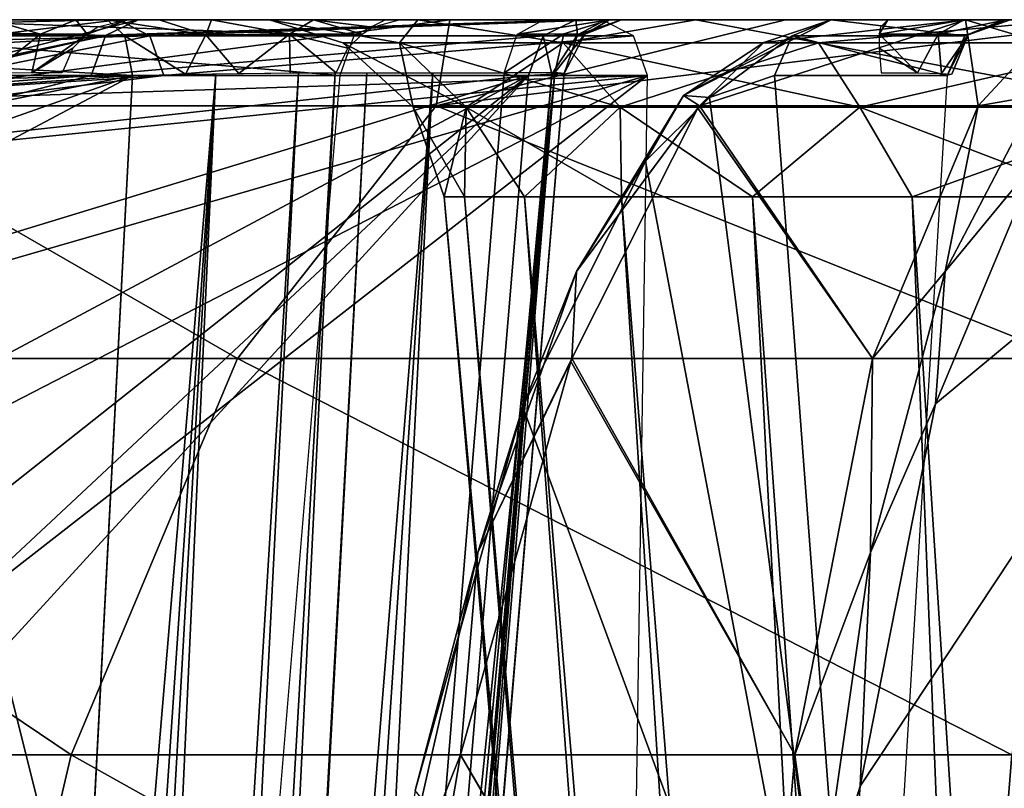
# Model space of a CAD drawing. Header units: millimetres. Extents: x -53 to 54, y -61 to 48.
# Tile 74 of 86: x -7.61 to -2.54, y 44.04 to 48. Entities that reach past the tile are written whole.
import ezdxf

# ---------------------------------------------------------------- set-up
doc = ezdxf.new("R2010")
doc.units = ezdxf.units.MM
doc.header["$LTSCALE"] = 65.185185
for name, color, linetype in [('123', 7, 'CONTINUOUS'), ('13', 7, 'CONTINUOUS'), ('134', 7, 'CONTINUOUS'), ('136', 7, 'CONTINUOUS'), ('137', 7, 'CONTINUOUS'), ('138', 7, 'CONTINUOUS'), ('139', 7, 'CONTINUOUS'), ('151', 7, 'CONTINUOUS'), ('152', 7, 'CONTINUOUS'), ('158', 7, 'CONTINUOUS'), ('159', 7, 'CONTINUOUS'), ('160', 7, 'CONTINUOUS'), ('165', 7, 'CONTINUOUS'), ('166', 7, 'CONTINUOUS'), ('167', 7, 'CONTINUOUS'), ('169', 7, 'CONTINUOUS'), ('17', 7, 'CONTINUOUS'), ('18', 7, 'CONTINUOUS'), ('19', 7, 'CONTINUOUS'), ('2', 7, 'CONTINUOUS'), ('20', 7, 'CONTINUOUS'), ('21', 7, 'CONTINUOUS'), ('28', 7, 'CONTINUOUS'), ('31', 7, 'CONTINUOUS'), ('35', 7, 'CONTINUOUS'), ('37', 7, 'CONTINUOUS'), ('87', 7, 'CONTINUOUS'), ('88', 7, 'CONTINUOUS')]:
    doc.layers.add(name, color=color, linetype=linetype)

msp = doc.modelspace()

# ---------------------------------------------------------------- linework, layer by layer
at = {"layer": '123', "color": 7, "linetype": 'Continuous', "true_color": 0xe0f2ff}
for points in [[(-5.6509, 47.8802, -1.8361), (-6.3188, 48, -1.1142), (-5.9417, 47.8802), (-5.6509, 47.8802, -1.8361)], [(-6.3188, 48, 1.1142), (-5.5567, 48, 3.2082), (-5.6509, 47.8802, 1.8361), (-6.3188, 48, 1.1142)], [(-5.9417, 47.8802), (-6.3188, 48, 1.1142), (-5.6509, 47.8802, 1.8361), (-5.9417, 47.8802)], [(-6.3188, 48, -1.1142), (-6.3188, 48, 1.1142), (-5.9417, 47.8802), (-6.3188, 48, -1.1142)], [(-5.5567, 48, -3.2082), (-6.3188, 48, -1.1142), (-5.6509, 47.8802, -1.8361), (-5.5567, 48, -3.2082)], [(-4.807, 47.8802, -3.4925), (-5.5567, 48, -3.2082), (-5.6509, 47.8802, -1.8361), (-4.807, 47.8802, -3.4925)], [(-5.6509, 47.8802, 1.8361), (-5.5567, 48, 3.2082), (-4.807, 47.8802, 3.4925), (-5.6509, 47.8802, 1.8361)], [(-5.5567, 48, 3.2082), (-4.1242, 48, 4.9153), (-4.807, 47.8802, 3.4925), (-5.5567, 48, 3.2082)], [(-4.1242, 48, -4.9153), (-5.5567, 48, -3.2082), (-4.807, 47.8802, -3.4925), (-4.1242, 48, -4.9153)], [(-3.4925, 47.8802, -4.807), (-4.1242, 48, -4.9153), (-4.807, 47.8802, -3.4925), (-3.4925, 47.8802, -4.807)], [(-4.807, 47.8802, 3.4925), (-4.1242, 48, 4.9153), (-3.4925, 47.8802, 4.807), (-4.807, 47.8802, 3.4925)], [(-2.1943, 48, -6.0295), (-4.1242, 48, -4.9153), (-3.4925, 47.8802, -4.807), (-2.1943, 48, -6.0295)], [(-4.1242, 48, 4.9153), (-2.1943, 48, 6.0295), (-3.4925, 47.8802, 4.807), (-4.1242, 48, 4.9153)], [(-1.8361, 47.8802, -5.6509), (-2.1943, 48, -6.0295), (-3.4925, 47.8802, -4.807), (-1.8361, 47.8802, -5.6509)], [(-3.4925, 47.8802, 4.807), (-2.1943, 48, 6.0295), (-1.8361, 47.8802, 5.6509), (-3.4925, 47.8802, 4.807)], [(-5.3074, 47.5491, -1.7245), (-5.9417, 47.8802), (-5.5806, 47.5491), (-5.3074, 47.5491, -1.7245)], [(-5.9417, 47.8802), (-5.6509, 47.8802, 1.8361), (-5.5806, 47.5491), (-5.9417, 47.8802)], [(-5.6509, 47.8802, -1.8361), (-5.9417, 47.8802), (-5.3074, 47.5491, -1.7245), (-5.6509, 47.8802, -1.8361)], [(-4.807, 47.8802, -3.4925), (-5.6509, 47.8802, -1.8361), (-4.5148, 47.5491, -3.2802), (-4.807, 47.8802, -3.4925)], [(-5.5806, 47.5491), (-5.6509, 47.8802, 1.8361), (-5.3074, 47.5491, 1.7245), (-5.5806, 47.5491)], [(-5.6509, 47.8802, 1.8361), (-4.807, 47.8802, 3.4925), (-5.3074, 47.5491, 1.7245), (-5.6509, 47.8802, 1.8361)], [(-4.5148, 47.5491, -3.2802), (-5.6509, 47.8802, -1.8361), (-5.3074, 47.5491, -1.7245), (-4.5148, 47.5491, -3.2802)], [(-5.3074, 47.5491, 1.7245), (-4.807, 47.8802, 3.4925), (-4.5148, 47.5491, 3.2802), (-5.3074, 47.5491, 1.7245)], [(-3.4925, 47.8802, -4.807), (-4.807, 47.8802, -3.4925), (-3.2802, 47.5491, -4.5148), (-3.4925, 47.8802, -4.807)], [(-4.807, 47.8802, 3.4925), (-3.4925, 47.8802, 4.807), (-4.5148, 47.5491, 3.2802), (-4.807, 47.8802, 3.4925)], [(-3.2802, 47.5491, -4.5148), (-4.807, 47.8802, -3.4925), (-4.5148, 47.5491, -3.2802), (-3.2802, 47.5491, -4.5148)], [(-4.5148, 47.5491, 3.2802), (-3.4925, 47.8802, 4.807), (-3.2802, 47.5491, 4.5148), (-4.5148, 47.5491, 3.2802)], [(-1.7245, 47.5491, -5.3074), (-3.4925, 47.8802, -4.807), (-3.2802, 47.5491, -4.5148), (-1.7245, 47.5491, -5.3074)], [(-3.4925, 47.8802, 4.807), (-1.8361, 47.8802, 5.6509), (-3.2802, 47.5491, 4.5148), (-3.4925, 47.8802, 4.807)], [(-1.8361, 47.8802, -5.6509), (-3.4925, 47.8802, -4.807), (-1.7245, 47.5491, -5.3074), (-1.8361, 47.8802, -5.6509)], [(-3.2802, 47.5491, 4.5148), (-1.8361, 47.8802, 5.6509), (-1.7245, 47.5491, 5.3074), (-3.2802, 47.5491, 4.5148)], [(-5.4201, 47.0872, 0), (-5.316, 47.0872, -1.0574), (-5.5806, 47.5491), (-5.4201, 47.0872, 0)], [(-5.4201, 47.0872, 0), (-5.5806, 47.5491), (-5.3074, 47.5491, 1.7245), (-5.4201, 47.0872, 0)], [(-5.316, 47.0872, -1.0574), (-5.3074, 47.5491, -1.7245), (-5.5806, 47.5491), (-5.316, 47.0872, -1.0574)], [(-5.316, 47.0872, 1.0574), (-5.4201, 47.0872, 0), (-5.3074, 47.5491, 1.7245), (-5.316, 47.0872, 1.0574)], [(-5.0076, 47.0872, 2.0742), (-5.316, 47.0872, 1.0574), (-5.3074, 47.5491, 1.7245), (-5.0076, 47.0872, 2.0742)], [(-5.316, 47.0872, -1.0574), (-5.0076, 47.0872, -2.0742), (-5.3074, 47.5491, -1.7245), (-5.316, 47.0872, -1.0574)], [(-5.0076, 47.0872, 2.0742), (-5.3074, 47.5491, 1.7245), (-4.5148, 47.5491, 3.2802), (-5.0076, 47.0872, 2.0742)], [(-5.0076, 47.0872, -2.0742), (-4.5067, 47.0872, -3.0113), (-5.3074, 47.5491, -1.7245), (-5.0076, 47.0872, -2.0742)], [(-4.5067, 47.0872, -3.0113), (-4.5148, 47.5491, -3.2802), (-5.3074, 47.5491, -1.7245), (-4.5067, 47.0872, -3.0113)], [(-4.5067, 47.0872, 3.0113), (-5.0076, 47.0872, 2.0742), (-4.5148, 47.5491, 3.2802), (-4.5067, 47.0872, 3.0113)], [(-3.8326, 47.0872, 3.8326), (-4.5148, 47.5491, 3.2802), (-3.2802, 47.5491, 4.5148), (-3.8326, 47.0872, 3.8326)], [(-3.8326, 47.0872, 3.8326), (-4.5067, 47.0872, 3.0113), (-4.5148, 47.5491, 3.2802), (-3.8326, 47.0872, 3.8326)], [(-4.5067, 47.0872, -3.0113), (-3.8326, 47.0872, -3.8326), (-4.5148, 47.5491, -3.2802), (-4.5067, 47.0872, -3.0113)], [(-3.8326, 47.0872, -3.8326), (-3.2802, 47.5491, -4.5148), (-4.5148, 47.5491, -3.2802), (-3.8326, 47.0872, -3.8326)], [(-3.0113, 47.0872, 4.5067), (-3.8326, 47.0872, 3.8326), (-3.2802, 47.5491, 4.5148), (-3.0113, 47.0872, 4.5067)], [(-3.8326, 47.0872, -3.8326), (-3.0113, 47.0872, -4.5067), (-3.2802, 47.5491, -4.5148), (-3.8326, 47.0872, -3.8326)], [(-3.0113, 47.0872, 4.5067), (-3.2802, 47.5491, 4.5148), (-1.7245, 47.5491, 5.3074), (-3.0113, 47.0872, 4.5067)], [(-2.0742, 47.0872, -5.0076), (-1.7245, 47.5491, -5.3074), (-3.2802, 47.5491, -4.5148), (-2.0742, 47.0872, -5.0076)], [(-3.0113, 47.0872, -4.5067), (-2.0742, 47.0872, -5.0076), (-3.2802, 47.5491, -4.5148), (-3.0113, 47.0872, -4.5067)], [(-2.0742, 47.0872, 5.0076), (-3.0113, 47.0872, 4.5067), (-1.7245, 47.5491, 5.3074), (-2.0742, 47.0872, 5.0076)]]:
    msp.add_3dface(points, dxfattribs=at)
at = {"layer": '13', "color": 7, "linetype": 'Continuous', "true_color": 0xe0f2ff}
for points in [[(-13.2456, 38.6944, -17.5398), (-4.9857, 47.7131, -6.8409), (-13.066, 40.1633, -17.4018), (-13.2456, 38.6944, -17.5398)], [(-6.0365, 35.1444, -7.3536), (-4.9857, 47.7131, -6.8409), (-13.2456, 38.6944, -17.5398), (-6.0365, 35.1444, -7.3536)], [(-13.066, 40.1633, -17.4018), (-4.9857, 47.7131, -6.8409), (-12.7663, 41.5502, -17.0923), (-13.066, 40.1633, -17.4018)], [(-12.7663, 41.5502, -17.0923), (-4.9857, 47.7131, -6.8409), (-11.8288, 44.0556, -15.988), (-12.7663, 41.5502, -17.0923)], [(-11.8288, 44.0556, -15.988), (-4.9857, 47.7131, -6.8409), (-10.5137, 46.0239, -14.324), (-11.8288, 44.0556, -15.988)], [(-10.5137, 46.0239, -14.324), (-4.9857, 47.7131, -6.8409), (-8.9379, 47.2802, -12.2485), (-10.5137, 46.0239, -14.324)], [(-8.9379, 47.2802, -12.2485), (-4.9857, 47.7131, -6.8409), (-7.2378, 47.7131, -9.9406), (-8.9379, 47.2802, -12.2485)]]:
    msp.add_3dface(points, dxfattribs=at)
at = {"layer": '134', "color": 7, "linetype": 'Continuous', "true_color": 0xe0f2ff}
for points in [[(-7.7527, 48, -0.826), (-7.4977, 47.9255, -1.2396), (-7.8593, 47.9223, -0.9995), (-7.7527, 48, -0.826)], [(-7.7527, 48, -0.826), (-7.3167, 48, -1.1434), (-7.4977, 47.9255, -1.2396), (-7.7527, 48, -0.826)], [(-7.3167, 48, -1.1434), (-7.2588, 47.9261, -1.6058), (-7.4977, 47.9255, -1.2396), (-7.3167, 48, -1.1434)], [(-7.3167, 48, -1.1434), (-7.0483, 48, -1.6087), (-7.2588, 47.9261, -1.6058), (-7.3167, 48, -1.1434)], [(-7.2588, 47.9261, -1.6058), (-7.0483, 48, -1.6087), (-7.2025, 47.9617, -1.6117), (-7.2588, 47.9261, -1.6058)], [(-7.8593, 47.9223, -0.9995), (-7.4977, 47.9255, -1.2396), (-7.7545, 47.7236, -1.1629), (-7.8593, 47.9223, -0.9995)], [(-7.7545, 47.7236, -1.1629), (-7.4977, 47.9255, -1.2396), (-7.5423, 47.7263, -1.3395), (-7.7545, 47.7236, -1.1629)], [(-7.2588, 47.9261, -1.6058), (-7.332, 47.8527, -1.5889), (-7.5423, 47.7263, -1.3395), (-7.2588, 47.9261, -1.6058)], [(-7.4977, 47.9255, -1.2396), (-7.2588, 47.9261, -1.6058), (-7.5423, 47.7263, -1.3395), (-7.4977, 47.9255, -1.2396)], [(-7.332, 47.8527, -1.5889), (-7.3871, 47.7271, -1.5669), (-7.5423, 47.7263, -1.3395), (-7.332, 47.8527, -1.5889)]]:
    msp.add_3dface(points, dxfattribs=at)
at = {"layer": '136', "color": 7, "linetype": 'Continuous', "true_color": 0xe0f2ff}
for points in [[(-6.9953, 48, -10.1168), (-8.7423, 47.5557, -12.492), (-7.16, 47.9204, -9.9971), (-6.9953, 48, -10.1168)], [(-8.7423, 47.5557, -12.492), (-8.6135, 47.6119, -11.9749), (-7.16, 47.9204, -9.9971), (-8.7423, 47.5557, -12.492)], [(-7.16, 47.9204, -9.9971), (-8.6135, 47.6119, -11.9749), (-7.1631, 47.9167, -9.9948), (-7.16, 47.9204, -9.9971)], [(-8.6135, 47.6119, -11.9749), (-7.2378, 47.7131, -9.9406), (-7.1631, 47.9167, -9.9948), (-8.6135, 47.6119, -11.9749)], [(-8.9379, 47.2802, -12.2485), (-7.2378, 47.7131, -9.9406), (-8.6135, 47.6119, -11.9749), (-8.9379, 47.2802, -12.2485)]]:
    msp.add_3dface(points, dxfattribs=at)
at = {"layer": '137', "color": 7, "linetype": 'Continuous', "true_color": 0xe0f2ff}
for points in [[(-4.7432, 48, -7.017), (-7.1631, 47.9167, -9.9948), (-4.911, 47.9167, -6.8951), (-4.7432, 48, -7.017)], [(-4.7432, 48, -7.017), (-7.16, 47.9204, -9.9971), (-7.1631, 47.9167, -9.9948), (-4.7432, 48, -7.017)], [(-4.7432, 48, -7.017), (-6.9953, 48, -10.1168), (-7.16, 47.9204, -9.9971), (-4.7432, 48, -7.017)], [(-7.1631, 47.9167, -9.9948), (-7.2378, 47.7131, -9.9406), (-4.911, 47.9167, -6.8951), (-7.1631, 47.9167, -9.9948)], [(-7.2378, 47.7131, -9.9406), (-4.9857, 47.7131, -6.8409), (-4.911, 47.9167, -6.8951), (-7.2378, 47.7131, -9.9406)]]:
    msp.add_3dface(points, dxfattribs=at)
at = {"layer": '138', "color": 7, "linetype": 'Continuous', "true_color": 0xe0f2ff}
for points in [[(-4.9092, 48, -5.3011), (-4.5686, 48, -5.8184), (-5.0436, 47.9256, -5.4462), (-4.9092, 48, -5.3011)], [(-4.5686, 48, -5.8184), (-4.8046, 47.9268, -5.7638), (-5.0436, 47.9256, -5.4462), (-4.5686, 48, -5.8184)], [(-4.7432, 48, -7.017), (-4.911, 47.9167, -6.8951), (-4.7347, 47.9221, -6.5413), (-4.7432, 48, -7.017)], [(-4.5686, 48, -5.8184), (-4.6969, 47.9256, -6.1464), (-4.8046, 47.9268, -5.7638), (-4.5686, 48, -5.8184)], [(-4.5882, 48, -6.737), (-4.7432, 48, -7.017), (-4.7347, 47.9221, -6.5413), (-4.5882, 48, -6.737)], [(-4.507, 48, -6.4344), (-4.7347, 47.9221, -6.5413), (-4.6969, 47.9256, -6.1464), (-4.507, 48, -6.4344)], [(-4.507, 48, -6.4344), (-4.5882, 48, -6.737), (-4.7347, 47.9221, -6.5413), (-4.507, 48, -6.4344)], [(-4.5686, 48, -5.8184), (-4.507, 48, -6.4344), (-4.6969, 47.9256, -6.1464), (-4.5686, 48, -5.8184)], [(-4.8046, 47.9268, -5.7638), (-5.1123, 47.7261, -5.5204), (-5.0469, 47.9212, -5.4498), (-4.8046, 47.9268, -5.7638)], [(-4.8501, 47.7278, -5.9183), (-5.1123, 47.7261, -5.5204), (-4.8046, 47.9268, -5.7638), (-4.8501, 47.7278, -5.9183)], [(-5.0436, 47.9256, -5.4462), (-4.8046, 47.9268, -5.7638), (-5.0469, 47.9212, -5.4498), (-5.0436, 47.9256, -5.4462)], [(-4.9857, 47.7131, -6.8409), (-4.866, 47.7187, -6.6252), (-4.911, 47.9167, -6.8951), (-4.9857, 47.7131, -6.8409)], [(-4.911, 47.9167, -6.8951), (-4.866, 47.7187, -6.6252), (-4.7347, 47.9221, -6.5413), (-4.911, 47.9167, -6.8951)], [(-4.866, 47.7187, -6.6252), (-4.8032, 47.7231, -6.3923), (-4.7347, 47.9221, -6.5413), (-4.866, 47.7187, -6.6252)], [(-4.6969, 47.9256, -6.1464), (-4.8501, 47.7278, -5.9183), (-4.8046, 47.9268, -5.7638), (-4.6969, 47.9256, -6.1464)], [(-4.8032, 47.7231, -6.3923), (-4.8501, 47.7278, -5.9183), (-4.6969, 47.9256, -6.1464), (-4.8032, 47.7231, -6.3923)], [(-4.7347, 47.9221, -6.5413), (-4.8032, 47.7231, -6.3923), (-4.6969, 47.9256, -6.1464), (-4.7347, 47.9221, -6.5413)]]:
    msp.add_3dface(points, dxfattribs=at)
at = {"layer": '139', "color": 7, "linetype": 'Continuous', "true_color": 0xe0f2ff}
for points in [[(-10.7538, 48, -5.9699), (-7.0647, 47.9167, -4.4236), (-10.6638, 47.9167, -6.1568), (-10.7538, 48, -5.9699)], [(-10.7538, 48, -5.9699), (-7.1547, 48, -4.2367), (-7.0647, 47.9167, -4.4236), (-10.7538, 48, -5.9699)], [(-7.0247, 47.7131, -4.5067), (-10.6237, 47.7131, -6.2399), (-10.6638, 47.9167, -6.1568), (-7.0247, 47.7131, -4.5067)], [(-7.0647, 47.9167, -4.4236), (-7.0247, 47.7131, -4.5067), (-10.6638, 47.9167, -6.1568), (-7.0647, 47.9167, -4.4236)]]:
    msp.add_3dface(points, dxfattribs=at)
at = {"layer": '151', "color": 7, "linetype": 'Continuous', "true_color": 0xe0f2ff}
for points in [[(-7.1547, 48, 4.2367), (-7.0647, 47.9167, 4.4236), (-6.6473, 47.9223, 4.3105), (-7.1547, 48, 4.2367)], [(-6.8877, 48, 4.1422), (-7.1547, 48, 4.2367), (-6.6473, 47.9223, 4.3105), (-6.8877, 48, 4.1422)], [(-6.6188, 48, 4.1078), (-6.8877, 48, 4.1422), (-6.6473, 47.9223, 4.3105), (-6.6188, 48, 4.1078)], [(-6.6188, 48, 4.1078), (-6.6473, 47.9223, 4.3105), (-6.2174, 47.9255, 4.37), (-6.6188, 48, 4.1078)], [(-6.0928, 48, 4.2061), (-6.6188, 48, 4.1078), (-6.2174, 47.9255, 4.37), (-6.0928, 48, 4.2061)], [(-6.0928, 48, 4.2061), (-6.2174, 47.9255, 4.37), (-5.8432, 47.9261, 4.5963), (-6.0928, 48, 4.2061)], [(-5.6523, 48, 4.5075), (-6.0928, 48, 4.2061), (-5.79, 47.9617, 4.5771), (-5.6523, 48, 4.5075)], [(-6.0928, 48, 4.2061), (-5.8432, 47.9261, 4.5963), (-5.79, 47.9617, 4.5771), (-6.0928, 48, 4.2061)], [(-7.0647, 47.9167, 4.4236), (-6.7518, 47.7192, 4.4202), (-6.6473, 47.9223, 4.3105), (-7.0647, 47.9167, 4.4236)], [(-7.0247, 47.7131, 4.5067), (-6.7518, 47.7192, 4.4202), (-7.0647, 47.9167, 4.4236), (-7.0247, 47.7131, 4.5067)], [(-6.7518, 47.7192, 4.4202), (-6.4775, 47.7237, 4.4128), (-6.6473, 47.9223, 4.3105), (-6.7518, 47.7192, 4.4202)], [(-6.6473, 47.9223, 4.3105), (-6.4775, 47.7237, 4.4128), (-6.2174, 47.9255, 4.37), (-6.6473, 47.9223, 4.3105)], [(-6.4775, 47.7237, 4.4128), (-6.2123, 47.7264, 4.4801), (-6.2174, 47.9255, 4.37), (-6.4775, 47.7237, 4.4128)], [(-5.8432, 47.9261, 4.5963), (-6.2174, 47.9255, 4.37), (-5.9165, 47.8527, 4.6128), (-5.8432, 47.9261, 4.5963)], [(-6.2174, 47.9255, 4.37), (-5.9757, 47.7271, 4.6169), (-5.9165, 47.8527, 4.6128), (-6.2174, 47.9255, 4.37)], [(-6.2123, 47.7264, 4.4801), (-5.9757, 47.7271, 4.6169), (-6.2174, 47.9255, 4.37), (-6.2123, 47.7264, 4.4801)]]:
    msp.add_3dface(points, dxfattribs=at)
at = {"layer": '152', "color": 7, "linetype": 'Continuous', "true_color": 0xe0f2ff}
for points in [[(-7.1547, 48, 4.2367), (-10.7538, 48, 5.9699), (-10.6638, 47.9167, 6.1568), (-7.1547, 48, 4.2367)], [(-7.0647, 47.9167, 4.4236), (-7.1547, 48, 4.2367), (-10.6638, 47.9167, 6.1568), (-7.0647, 47.9167, 4.4236)], [(-10.6237, 47.7131, 6.2399), (-7.0647, 47.9167, 4.4236), (-10.6638, 47.9167, 6.1568), (-10.6237, 47.7131, 6.2399)], [(-10.6237, 47.7131, 6.2399), (-7.0247, 47.7131, 4.5067), (-7.0647, 47.9167, 4.4236), (-10.6237, 47.7131, 6.2399)]]:
    msp.add_3dface(points, dxfattribs=at)
at = {"layer": '158', "color": 7, "linetype": 'Continuous', "true_color": 0xe0f2ff}
for points in [[(-8.3754, 47.9167, 9.0264), (-8.2132, 48, 9.1557), (-5.8847, 47.9167, 5.9032), (-8.3754, 47.9167, 9.0264)], [(-8.2132, 48, 9.1557), (-5.7225, 48, 6.0326), (-5.8847, 47.9167, 5.9032), (-8.2132, 48, 9.1557)], [(-5.9569, 47.7131, 5.8457), (-8.4475, 47.7131, 8.9689), (-8.3754, 47.9167, 9.0264), (-5.9569, 47.7131, 5.8457)], [(-5.9569, 47.7131, 5.8457), (-8.3754, 47.9167, 9.0264), (-5.8847, 47.9167, 5.9032), (-5.9569, 47.7131, 5.8457)]]:
    msp.add_3dface(points, dxfattribs=at)
at = {"layer": '159', "color": 7, "linetype": 'Continuous', "true_color": 0xe0f2ff}
for points in [[(-4.6079, 48, 6.9214), (-7.0986, 48, 10.0446), (-6.9364, 47.9167, 10.1739), (-4.6079, 48, 6.9214)], [(-4.6079, 48, 6.9214), (-6.9364, 47.9167, 10.1739), (-4.4457, 47.9167, 7.0508), (-4.6079, 48, 6.9214)], [(-6.9364, 47.9167, 10.1739), (-6.8642, 47.7131, 10.2315), (-4.4457, 47.9167, 7.0508), (-6.9364, 47.9167, 10.1739)], [(-6.8642, 47.7131, 10.2315), (-4.3736, 47.7131, 7.1083), (-4.4457, 47.9167, 7.0508), (-6.8642, 47.7131, 10.2315)]]:
    msp.add_3dface(points, dxfattribs=at)
at = {"layer": '160', "color": 7, "linetype": 'Continuous', "true_color": 0xe0f2ff}
for points in [[(-7.0986, 48, 10.0446), (-8.0286, 47.8871, 11.2223), (-6.9364, 47.9167, 10.1739), (-7.0986, 48, 10.0446)], [(-6.8642, 47.7131, 10.2315), (-6.9364, 47.9167, 10.1739), (-8.4553, 47.609, 12.1001), (-6.8642, 47.7131, 10.2315)], [(-6.9364, 47.9167, 10.1739), (-8.0286, 47.8871, 11.2223), (-8.4553, 47.609, 12.1001), (-6.9364, 47.9167, 10.1739)], [(-7.7681, 47.6035, 11.3726), (-6.8642, 47.7131, 10.2315), (-8.4553, 47.609, 12.1001), (-7.7681, 47.6035, 11.3726)]]:
    msp.add_3dface(points, dxfattribs=at)
at = {"layer": '165', "color": 7, "linetype": 'Continuous', "true_color": 0xe0f2ff}
for points in [[(-3.7745, 47.8828, 13.3009), (-3.4273, 48, 11.8126), (-4.1885, 47.6089, 14.1549), (-3.7745, 47.8828, 13.3009)], [(-3.4273, 48, 11.8126), (-3.6295, 47.9167, 11.7664), (-4.1885, 47.6089, 14.1549), (-3.4273, 48, 11.8126)], [(-3.6295, 47.9167, 11.7664), (-4.0542, 47.5994, 13.1902), (-4.1885, 47.6089, 14.1549), (-3.6295, 47.9167, 11.7664)], [(-3.7195, 47.7131, 11.7459), (-4.0542, 47.5994, 13.1902), (-3.6295, 47.9167, 11.7664), (-3.7195, 47.7131, 11.7459)], [(-4.1063, 47.5557, 14.6839), (-3.7745, 47.8828, 13.3009), (-4.1885, 47.6089, 14.1549), (-4.1063, 47.5557, 14.6839)], [(-4.1885, 47.6089, 14.1549), (-4.3831, 47.2711, 14.5667), (-4.7389, 46.7039, 16.3887), (-4.1885, 47.6089, 14.1549)], [(-4.1063, 47.5557, 14.6839), (-4.1885, 47.6089, 14.1549), (-4.7389, 46.7039, 16.3887), (-4.1063, 47.5557, 14.6839)], [(-4.0542, 47.5994, 13.1902), (-4.3831, 47.2711, 14.5667), (-4.1885, 47.6089, 14.1549), (-4.0542, 47.5994, 13.1902)], [(-4.115, 47.5443, 14.7197), (-4.1063, 47.5557, 14.6839), (-4.7389, 46.7039, 16.3887), (-4.115, 47.5443, 14.7197)], [(-4.763, 46.2556, 17.2991), (-4.115, 47.5443, 14.7197), (-4.7389, 46.7039, 16.3887), (-4.763, 46.2556, 17.2991)], [(-4.3831, 47.2711, 14.5667), (-5.0157, 46.0063, 17.0901), (-4.7389, 46.7039, 16.3887), (-4.3831, 47.2711, 14.5667)], [(-4.7389, 46.7039, 16.3887), (-5.0157, 46.0063, 17.0901), (-5.2464, 45.2573, 18.3283), (-4.7389, 46.7039, 16.3887)], [(-4.763, 46.2556, 17.2991), (-4.7389, 46.7039, 16.3887), (-5.2464, 45.2573, 18.3283), (-4.763, 46.2556, 17.2991)], [(-5.3369, 44.2161, 19.4128), (-4.7686, 46.2404, 17.3206), (-5.2464, 45.2573, 18.3283), (-5.3369, 44.2161, 19.4128)], [(-4.7686, 46.2404, 17.3206), (-4.763, 46.2556, 17.2991), (-5.2464, 45.2573, 18.3283), (-4.7686, 46.2404, 17.3206)], [(-5.0157, 46.0063, 17.0901), (-5.5692, 44.0317, 19.1278), (-5.2464, 45.2573, 18.3283), (-5.0157, 46.0063, 17.0901)], [(-5.3369, 44.2161, 19.4128), (-5.2464, 45.2573, 18.3283), (-5.6792, 43.3594, 19.8523), (-5.3369, 44.2161, 19.4128)], [(-5.2464, 45.2573, 18.3283), (-5.5692, 44.0317, 19.1278), (-5.6792, 43.3594, 19.8523), (-5.2464, 45.2573, 18.3283)], [(-5.7771, 41.6198, 20.8355), (-5.3369, 44.2161, 19.4128), (-5.6792, 43.3594, 19.8523), (-5.7771, 41.6198, 20.8355)]]:
    msp.add_3dface(points, dxfattribs=at)
at = {"layer": '166', "color": 7, "linetype": 'Continuous', "true_color": 0xe0f2ff}
for points in [[(-3.6295, 47.9167, 11.7664), (-3.4273, 48, 11.8126), (-2.7406, 47.9167, 7.8719), (-3.6295, 47.9167, 11.7664)], [(-3.4273, 48, 11.8126), (-2.5384, 48, 7.9181), (-2.7406, 47.9167, 7.8719), (-3.4273, 48, 11.8126)], [(-2.8306, 47.7131, 7.8514), (-3.7195, 47.7131, 11.7459), (-3.6295, 47.9167, 11.7664), (-2.8306, 47.7131, 7.8514)], [(-2.8306, 47.7131, 7.8514), (-3.6295, 47.9167, 11.7664), (-2.7406, 47.9167, 7.8719), (-2.8306, 47.7131, 7.8514)]]:
    msp.add_3dface(points, dxfattribs=at)
at = {"layer": '167', "color": 7, "linetype": 'Continuous', "true_color": 0xe0f2ff}
for points in [[(-2.7428, 48, 6.8789), (-3.1368, 48, 6.5136), (-3.1808, 47.9261, 6.7195), (-2.7428, 48, 6.8789)], [(-2.7428, 48, 6.8789), (-3.1808, 47.9261, 6.7195), (-2.877, 47.9255, 7.0339), (-2.7428, 48, 6.8789)], [(-3.1808, 47.9261, 6.7195), (-3.1368, 48, 6.5136), (-3.174, 47.9617, 6.6633), (-3.1808, 47.9261, 6.7195)], [(-2.5305, 48, 7.3745), (-2.7428, 48, 6.8789), (-2.877, 47.9255, 7.0339), (-2.5305, 48, 7.3745)], [(-2.5305, 48, 7.3745), (-2.877, 47.9255, 7.0339), (-2.7233, 47.9223, 7.4398), (-2.5305, 48, 7.3745)], [(-2.5384, 48, 7.9181), (-2.5058, 48, 7.6452), (-2.7406, 47.9167, 7.8719), (-2.5384, 48, 7.9181)], [(-2.7406, 47.9167, 7.8719), (-2.5058, 48, 7.6452), (-2.7233, 47.9223, 7.4398), (-2.7406, 47.9167, 7.8719)], [(-2.5058, 48, 7.6452), (-2.5305, 48, 7.3745), (-2.7233, 47.9223, 7.4398), (-2.5058, 48, 7.6452)], [(-3.1808, 47.9261, 6.7195), (-3.1806, 47.8527, 6.7946), (-2.9842, 47.7263, 7.0551), (-3.1808, 47.9261, 6.7195)], [(-2.877, 47.9255, 7.0339), (-3.1808, 47.9261, 6.7195), (-2.9842, 47.7263, 7.0551), (-2.877, 47.9255, 7.0339)], [(-2.8593, 47.7236, 7.3013), (-2.877, 47.9255, 7.0339), (-2.9842, 47.7263, 7.0551), (-2.8593, 47.7236, 7.3013)], [(-2.7233, 47.9223, 7.4398), (-2.877, 47.9255, 7.0339), (-2.8593, 47.7236, 7.3013), (-2.7233, 47.9223, 7.4398)], [(-2.8065, 47.7191, 7.5728), (-2.7233, 47.9223, 7.4398), (-2.8593, 47.7236, 7.3013), (-2.8065, 47.7191, 7.5728)], [(-2.8306, 47.7131, 7.8514), (-2.7406, 47.9167, 7.8719), (-2.7233, 47.9223, 7.4398), (-2.8306, 47.7131, 7.8514)], [(-2.8306, 47.7131, 7.8514), (-2.7233, 47.9223, 7.4398), (-2.8065, 47.7191, 7.5728), (-2.8306, 47.7131, 7.8514)], [(-3.1806, 47.8527, 6.7946), (-3.1714, 47.7271, 6.8532), (-2.9842, 47.7263, 7.0551), (-3.1806, 47.8527, 6.7946)]]:
    msp.add_3dface(points, dxfattribs=at)
at = {"layer": '169', "color": 7, "linetype": 'Continuous', "true_color": 0xe0f2ff}
for points in [[(-2.3643, 47.8871, 13.5943), (-2.6714, 47.5557, 15.0114), (-2.3679, 47.609, 14.5704), (-2.3643, 47.8871, 13.5943)], [(-2.6714, 47.5557, 15.0114), (-2.8412, 46.7039, 16.8218), (-2.3679, 47.609, 14.5704), (-2.6714, 47.5557, 15.0114)], [(-2.8412, 46.7039, 16.8218), (-2.3655, 47.2796, 14.9991), (-2.3679, 47.609, 14.5704), (-2.8412, 46.7039, 16.8218)], [(-2.6714, 47.5557, 15.0114), (-3.2145, 46.2556, 17.6526), (-2.8412, 46.7039, 16.8218), (-2.6714, 47.5557, 15.0114)], [(-2.8915, 46.0227, 17.5504), (-2.3655, 47.2796, 14.9991), (-2.8412, 46.7039, 16.8218), (-2.8915, 46.0227, 17.5504)], [(-3.2256, 45.2573, 18.7895), (-2.8915, 46.0227, 17.5504), (-2.8412, 46.7039, 16.8218), (-3.2256, 45.2573, 18.7895)], [(-3.2145, 46.2556, 17.6526), (-3.2256, 45.2573, 18.7895), (-2.8412, 46.7039, 16.8218), (-3.2145, 46.2556, 17.6526)], [(-3.2145, 46.2556, 17.6526), (-3.6145, 44.2161, 19.8059), (-3.2256, 45.2573, 18.7895), (-3.2145, 46.2556, 17.6526)], [(-3.2785, 44.0543, 19.6323), (-2.8915, 46.0227, 17.5504), (-3.2256, 45.2573, 18.7895), (-3.2785, 44.0543, 19.6323)], [(-3.6145, 44.2161, 19.8059), (-3.4968, 43.3594, 20.3505), (-3.2256, 45.2573, 18.7895), (-3.6145, 44.2161, 19.8059)], [(-3.4968, 43.3594, 20.3505), (-3.2785, 44.0543, 19.6323), (-3.2256, 45.2573, 18.7895), (-3.4968, 43.3594, 20.3505)], [(-3.6145, 44.2161, 19.8059), (-3.8341, 41.6453, 21.2688), (-3.4968, 43.3594, 20.3505), (-3.6145, 44.2161, 19.8059)], [(-3.4923, 41.549, 21.0606), (-3.2785, 44.0543, 19.6323), (-3.4968, 43.3594, 20.3505), (-3.4923, 41.549, 21.0606)]]:
    msp.add_3dface(points, dxfattribs=at)
at = {"layer": '17', "color": 7, "linetype": 'Continuous', "true_color": 0xe0f2ff}
for points in [[(-7.0247, 47.7131, 4.5067), (-18.6433, 41.549, 10.4006), (-7.3685, 41.1556, 4.9901), (-7.0247, 47.7131, 4.5067)], [(-17.3933, 44.0543, 9.6773), (-18.6433, 41.549, 10.4006), (-7.0247, 47.7131, 4.5067), (-17.3933, 44.0543, 9.6773)], [(-15.5243, 46.0226, 8.6818), (-17.3933, 44.0543, 9.6773), (-7.0247, 47.7131, 4.5067), (-15.5243, 46.0226, 8.6818)], [(-13.2017, 47.2796, 7.5024), (-15.5243, 46.0226, 8.6818), (-7.0247, 47.7131, 4.5067), (-13.2017, 47.2796, 7.5024)], [(-11.9332, 47.6035, 6.8759), (-13.2017, 47.2796, 7.5024), (-7.0247, 47.7131, 4.5067), (-11.9332, 47.6035, 6.8759)], [(-10.6237, 47.7131, 6.2399), (-11.9332, 47.6035, 6.8759), (-7.0247, 47.7131, 4.5067), (-10.6237, 47.7131, 6.2399)]]:
    msp.add_3dface(points, dxfattribs=at)
at = {"layer": '18', "color": 7, "linetype": 'Continuous', "true_color": 0xe0f2ff}
for points in [[(-8.4475, 47.7131, 8.9689), (-6.5811, 40.2377, 6.105), (-9.3758, 47.5994, 10.125), (-8.4475, 47.7131, 8.9689)], [(-5.9569, 47.7131, 5.8457), (-6.5811, 40.2377, 6.105), (-8.4475, 47.7131, 8.9689), (-5.9569, 47.7131, 5.8457)], [(-9.3758, 47.5994, 10.125), (-6.5811, 40.2377, 6.105), (-10.2694, 47.2711, 11.2224), (-9.3758, 47.5994, 10.125)], [(-10.2694, 47.2711, 11.2224), (-6.5811, 40.2377, 6.105), (-11.9341, 46.0063, 13.2214), (-10.2694, 47.2711, 11.2224)], [(-11.9341, 46.0063, 13.2214), (-6.5811, 40.2377, 6.105), (-13.317, 44.0317, 14.8172), (-11.9341, 46.0063, 13.2214)]]:
    msp.add_3dface(points, dxfattribs=at)
at = {"layer": '19', "color": 7, "linetype": 'Continuous', "true_color": 0xe0f2ff}
for points in [[(-4.3736, 47.7131, 7.1083), (-12.2843, 41.549, 17.4597), (-4.4856, 40.3642, 7.7634), (-4.3736, 47.7131, 7.1083)], [(-11.472, 44.0543, 16.2656), (-12.2843, 41.549, 17.4597), (-4.3736, 47.7131, 7.1083), (-11.472, 44.0543, 16.2656)], [(-10.22, 46.0226, 14.5578), (-11.472, 44.0543, 16.2656), (-4.3736, 47.7131, 7.1083), (-10.22, 46.0226, 14.5578)], [(-8.6391, 47.2796, 12.4874), (-10.22, 46.0226, 14.5578), (-4.3736, 47.7131, 7.1083), (-8.6391, 47.2796, 12.4874)], [(-7.7681, 47.6035, 11.3726), (-8.6391, 47.2796, 12.4874), (-4.3736, 47.7131, 7.1083), (-7.7681, 47.6035, 11.3726)], [(-6.8642, 47.7131, 10.2315), (-7.7681, 47.6035, 11.3726), (-4.3736, 47.7131, 7.1083), (-6.8642, 47.7131, 10.2315)]]:
    msp.add_3dface(points, dxfattribs=at)
at = {"layer": '2', "color": 7, "linetype": 'Continuous', "true_color": 0xe0f2ff}
for points in [[(-10.7538, 48, 5.9699), (-7.1547, 48, 4.2367), (-7.7732, 48, 2.9522), (-10.7538, 48, 5.9699)], [(-7.7732, 48, -2.9522), (-7.3384, 48, -2.6136), (-10.7538, 48, -5.9699), (-7.7732, 48, -2.9522)], [(-10.7538, 48, -5.9699), (-7.3384, 48, -2.6136), (-7.1547, 48, -4.2367), (-10.7538, 48, -5.9699)], [(-7.6688, 48, 9.6163), (-7.0986, 48, 10.0446), (-8.2132, 48, 9.1557), (-7.6688, 48, 9.6163)], [(-8.2132, 48, 9.1557), (-7.0986, 48, 10.0446), (-5.7225, 48, 6.0326), (-8.2132, 48, 9.1557)], [(-7.7732, 48, 2.9522), (-7.1547, 48, 4.2367), (-7.3434, 48, 2.6195), (-7.7732, 48, 2.9522)], [(-7.7527, 48, -0.826), (-7.7456, 48, 0.8292), (-7.3167, 48, -1.1434), (-7.7527, 48, -0.826)], [(-7.7456, 48, 0.8292), (-7.3144, 48, 1.146), (-7.3167, 48, -1.1434), (-7.7456, 48, 0.8292)], [(-7.3434, 48, 2.6195), (-7.1547, 48, 4.2367), (-7.0882, 48, 2.1445), (-7.3434, 48, 2.6195)], [(-7.3384, 48, -2.6136), (-7.0873, 48, -2.1411), (-7.1547, 48, -4.2367), (-7.3384, 48, -2.6136)], [(-7.3167, 48, -1.1434), (-7.0483, 48, 1.6087), (-7.0483, 48, -1.6087), (-7.3167, 48, -1.1434)], [(-7.3144, 48, 1.146), (-7.0483, 48, 1.6087), (-7.3167, 48, -1.1434), (-7.3144, 48, 1.146)], [(-7.1547, 48, 4.2367), (-6.8877, 48, 4.1422), (-7.0882, 48, 2.1445), (-7.1547, 48, 4.2367)], [(-7.0873, 48, -2.1411), (-7.0483, 48, -1.6087), (-7.1547, 48, -4.2367), (-7.0873, 48, -2.1411)], [(-7.0483, 48, -1.6087), (-6.6188, 48, 4.1078), (-7.1547, 48, -4.2367), (-7.0483, 48, -1.6087)], [(-7.1547, 48, -4.2367), (-6.6188, 48, 4.1078), (-6.5984, 48, -4.1075), (-7.1547, 48, -4.2367)], [(-7.0986, 48, 10.0446), (-4.6079, 48, 6.9214), (-5.7225, 48, 6.0326), (-7.0986, 48, 10.0446)], [(-7.0882, 48, 2.1445), (-6.8877, 48, 4.1422), (-7.0483, 48, 1.6087), (-7.0882, 48, 2.1445)], [(-7.0483, 48, 1.6087), (-6.8877, 48, 4.1422), (-7.0483, 48, -1.6087), (-7.0483, 48, 1.6087)], [(-6.8877, 48, 4.1422), (-6.6188, 48, 4.1078), (-7.0483, 48, -1.6087), (-6.8877, 48, 4.1422)], [(-6.9953, 48, -10.1168), (-4.7432, 48, -7.017), (-5.3913, 48, -11.0552), (-6.9953, 48, -10.1168)], [(-6.6188, 48, 4.1078), (-6.3188, 48, 1.1142), (-6.5984, 48, -4.1075), (-6.6188, 48, 4.1078)], [(-6.0928, 48, 4.2061), (-6.3188, 48, 1.1142), (-6.6188, 48, 4.1078), (-6.0928, 48, 4.2061)], [(-6.5984, 48, -4.1075), (-6.3188, 48, -1.1142), (-6.0442, 48, -4.2274), (-6.5984, 48, -4.1075)], [(-6.3188, 48, 1.1142), (-6.3188, 48, -1.1142), (-6.5984, 48, -4.1075), (-6.3188, 48, 1.1142)], [(-6.3188, 48, -1.1142), (-5.5567, 48, -3.2082), (-6.0442, 48, -4.2274), (-6.3188, 48, -1.1142)], [(-5.6523, 48, 4.5075), (-6.3188, 48, 1.1142), (-6.0928, 48, 4.2061), (-5.6523, 48, 4.5075)], [(-5.5567, 48, 3.2082), (-6.3188, 48, 1.1142), (-5.6523, 48, 4.5075), (-5.5567, 48, 3.2082)], [(-6.0442, 48, -4.2274), (-5.5567, 48, -3.2082), (-5.5868, 48, -4.5815), (-6.0442, 48, -4.2274)], [(-5.7225, 48, 6.0326), (-4.6079, 48, 6.9214), (-5.4796, 48, 5.5463), (-5.7225, 48, 6.0326)], [(-5.4558, 48, 5.0076), (-5.5567, 48, 3.2082), (-5.6523, 48, 4.5075), (-5.4558, 48, 5.0076)], [(-5.5868, 48, -4.5815), (-5.5567, 48, -3.2082), (-5.2603, 48, -4.9529), (-5.5868, 48, -4.5815)], [(-4.181, 48, 6.5728), (-5.5567, 48, 3.2082), (-4.6079, 48, 6.9214), (-4.181, 48, 6.5728)], [(-4.6079, 48, 6.9214), (-5.5567, 48, 3.2082), (-5.4558, 48, 5.0076), (-4.6079, 48, 6.9214)], [(-4.1242, 48, 4.9153), (-5.5567, 48, 3.2082), (-4.181, 48, 6.5728), (-4.1242, 48, 4.9153)], [(-5.5567, 48, -3.2082), (-4.1242, 48, -4.9153), (-5.2603, 48, -4.9529), (-5.5567, 48, -3.2082)], [(-5.4796, 48, 5.5463), (-4.6079, 48, 6.9214), (-5.4558, 48, 5.0076), (-5.4796, 48, 5.5463)], [(-5.3913, 48, -11.0552), (-4.1242, 48, -4.9153), (-3.664, 48, -11.7413), (-5.3913, 48, -11.0552)], [(-4.507, 48, -6.4344), (-4.1242, 48, -4.9153), (-5.3913, 48, -11.0552), (-4.507, 48, -6.4344)], [(-4.5882, 48, -6.737), (-4.507, 48, -6.4344), (-5.3913, 48, -11.0552), (-4.5882, 48, -6.737)], [(-4.7432, 48, -7.017), (-4.5882, 48, -6.737), (-5.3913, 48, -11.0552), (-4.7432, 48, -7.017)], [(-5.2603, 48, -4.9529), (-4.1242, 48, -4.9153), (-4.9092, 48, -5.3011), (-5.2603, 48, -4.9529)], [(-4.9092, 48, -5.3011), (-4.1242, 48, -4.9153), (-4.5686, 48, -5.8184), (-4.9092, 48, -5.3011)], [(-4.5686, 48, -5.8184), (-4.1242, 48, -4.9153), (-4.507, 48, -6.4344), (-4.5686, 48, -5.8184)], [(-3.6645, 48, 6.4331), (-4.1242, 48, 4.9153), (-4.181, 48, 6.5728), (-3.6645, 48, 6.4331)], [(-2.1943, 48, 6.0295), (-4.1242, 48, 4.9153), (-2.7428, 48, 6.8789), (-2.1943, 48, 6.0295)], [(-2.7428, 48, 6.8789), (-4.1242, 48, 4.9153), (-3.1368, 48, 6.5136), (-2.7428, 48, 6.8789)], [(-3.1368, 48, 6.5136), (-4.1242, 48, 4.9153), (-3.6645, 48, 6.4331), (-3.1368, 48, 6.5136)], [(-4.1242, 48, -4.9153), (-2.1943, 48, -6.0295), (-3.664, 48, -11.7413), (-4.1242, 48, -4.9153)], [(-3.664, 48, -11.7413), (-2.1943, 48, -6.0295), (-1.8532, 48, -12.1593), (-3.664, 48, -11.7413)], [(-3.4273, 48, 11.8126), (-2.7369, 48, 11.9913), (-2.5384, 48, 7.9181), (-3.4273, 48, 11.8126)], [(-2.5305, 48, 7.3745), (-2.1943, 48, 6.0295), (-2.7428, 48, 6.8789), (-2.5305, 48, 7.3745)], [(-2.7369, 48, 11.9913), (-2.0374, 48, 12.1298), (-2.5384, 48, 7.9181), (-2.7369, 48, 11.9913)], [(-2.5384, 48, 7.9181), (-2.0374, 48, 12.1298), (-2.5058, 48, 7.6452), (-2.5384, 48, 7.9181)]]:
    msp.add_3dface(points, dxfattribs=at)
at = {"layer": '20', "color": 7, "linetype": 'Continuous', "true_color": 0xe0f2ff}
for points in [[(-3.7195, 47.7131, 11.7459), (-3.2257, 41.1487, 8.2946), (-4.0542, 47.5994, 13.1902), (-3.7195, 47.7131, 11.7459)], [(-2.8306, 47.7131, 7.8514), (-3.2257, 41.1487, 8.2946), (-3.7195, 47.7131, 11.7459), (-2.8306, 47.7131, 7.8514)], [(-4.0542, 47.5994, 13.1902), (-3.2257, 41.1487, 8.2946), (-4.3831, 47.2711, 14.5667), (-4.0542, 47.5994, 13.1902)], [(-4.3831, 47.2711, 14.5667), (-3.2257, 41.1487, 8.2946), (-5.0157, 46.0063, 17.0901), (-4.3831, 47.2711, 14.5667)], [(-5.0157, 46.0063, 17.0901), (-3.2257, 41.1487, 8.2946), (-5.5692, 44.0317, 19.1278), (-5.0157, 46.0063, 17.0901)]]:
    msp.add_3dface(points, dxfattribs=at)
at = {"layer": '21', "color": 7, "linetype": 'Continuous', "true_color": 0xe0f2ff}
for points in [[(-0.8563, 47.7131, 8.302), (-3.4923, 41.549, 21.0606), (-0.6898, 41.0363, 8.8825), (-0.8563, 47.7131, 8.302)], [(-3.2785, 44.0543, 19.6323), (-3.4923, 41.549, 21.0606), (-0.8563, 47.7131, 8.302), (-3.2785, 44.0543, 19.6323)], [(-2.8915, 46.0227, 17.5504), (-3.2785, 44.0543, 19.6323), (-0.8563, 47.7131, 8.302), (-2.8915, 46.0227, 17.5504)], [(-2.3655, 47.2796, 14.9991), (-2.8915, 46.0227, 17.5504), (-0.8563, 47.7131, 8.302), (-2.3655, 47.2796, 14.9991)]]:
    msp.add_3dface(points, dxfattribs=at)
at = {"layer": '28', "color": 7, "linetype": 'Continuous', "true_color": 0xe0f2ff}
msp.add_3dface([(-7.0247, 47.7131, -4.5067), (-7.721, 34.3873, -5.4878), (-10.6237, 47.7131, -6.2399), (-7.0247, 47.7131, -4.5067)], dxfattribs=at)
at = {"layer": '31', "color": 7, "linetype": 'Continuous', "true_color": 0xe0f2ff}
for points in [[(-6.9953, 48, -10.1168), (-5.3913, 48, -11.0552), (-8.7423, 47.5557, -12.492), (-6.9953, 48, -10.1168)], [(-5.3913, 48, -11.0552), (-5.462, 47.5557, -14.2354), (-8.7423, 47.5557, -12.492), (-5.3913, 48, -11.0552)], [(-7.0986, 48, 10.0446), (-7.6688, 48, 9.6163), (-8.0286, 47.8871, 11.2223), (-7.0986, 48, 10.0446)], [(-1.8532, 48, -12.1593), (-1.8574, 47.5557, -15.1337), (-5.462, 47.5557, -14.2354), (-1.8532, 48, -12.1593)], [(-3.664, 48, -11.7413), (-1.8532, 48, -12.1593), (-5.462, 47.5557, -14.2354), (-3.664, 48, -11.7413)], [(-5.3913, 48, -11.0552), (-3.664, 48, -11.7413), (-5.462, 47.5557, -14.2354), (-5.3913, 48, -11.0552)], [(-2.6714, 47.5557, 15.0114), (-2.7369, 48, 11.9913), (-4.1063, 47.5557, 14.6839), (-2.6714, 47.5557, 15.0114)], [(-4.1063, 47.5557, 14.6839), (-2.7369, 48, 11.9913), (-3.7745, 47.8828, 13.3009), (-4.1063, 47.5557, 14.6839)], [(-2.7369, 48, 11.9913), (-3.4273, 48, 11.8126), (-3.7745, 47.8828, 13.3009), (-2.7369, 48, 11.9913)], [(-2.0374, 48, 12.1298), (-2.7369, 48, 11.9913), (-2.3643, 47.8871, 13.5943), (-2.0374, 48, 12.1298)], [(-2.3643, 47.8871, 13.5943), (-2.7369, 48, 11.9913), (-2.6714, 47.5557, 15.0114), (-2.3643, 47.8871, 13.5943)], [(-6.4849, 46.2556, -16.73), (-10.3716, 46.2556, -14.6416), (-8.7423, 47.5557, -12.492), (-6.4849, 46.2556, -16.73)], [(-5.462, 47.5557, -14.2354), (-6.4849, 46.2556, -16.73), (-8.7423, 47.5557, -12.492), (-5.462, 47.5557, -14.2354)], [(-2.2061, 46.2556, -17.8067), (-6.4849, 46.2556, -16.73), (-5.462, 47.5557, -14.2354), (-2.2061, 46.2556, -17.8067)], [(-1.8574, 47.5557, -15.1337), (-2.2061, 46.2556, -17.8067), (-5.462, 47.5557, -14.2354), (-1.8574, 47.5557, -15.1337)], [(-3.2145, 46.2556, 17.6526), (-4.1063, 47.5557, 14.6839), (-4.115, 47.5443, 14.7197), (-3.2145, 46.2556, 17.6526)], [(-2.6714, 47.5557, 15.0114), (-4.1063, 47.5557, 14.6839), (-3.2145, 46.2556, 17.6526), (-2.6714, 47.5557, 15.0114)], [(-4.763, 46.2556, 17.2991), (-3.2145, 46.2556, 17.6526), (-4.115, 47.5443, 14.7197), (-4.763, 46.2556, 17.2991)], [(-7.3398, 44.2161, -18.7474), (-11.7297, 44.2161, -16.3631), (-10.3716, 46.2556, -14.6416), (-7.3398, 44.2161, -18.7474)], [(-6.4849, 46.2556, -16.73), (-7.3398, 44.2161, -18.7474), (-10.3716, 46.2556, -14.6416), (-6.4849, 46.2556, -16.73)], [(-2.4978, 44.2161, -19.9775), (-7.3398, 44.2161, -18.7474), (-6.4849, 46.2556, -16.73), (-2.4978, 44.2161, -19.9775)], [(-2.2061, 46.2556, -17.8067), (-2.4978, 44.2161, -19.9775), (-6.4849, 46.2556, -16.73), (-2.2061, 46.2556, -17.8067)], [(-5.3369, 44.2161, 19.4128), (-3.6145, 44.2161, 19.8059), (-4.7686, 46.2404, 17.3206), (-5.3369, 44.2161, 19.4128)], [(-3.6145, 44.2161, 19.8059), (-4.763, 46.2556, 17.2991), (-4.7686, 46.2404, 17.3206), (-3.6145, 44.2161, 19.8059)], [(-3.2145, 46.2556, 17.6526), (-4.763, 46.2556, 17.2991), (-3.6145, 44.2161, 19.8059), (-3.2145, 46.2556, 17.6526)], [(-7.3398, 44.2161, -18.7474), (-7.9498, 41.6198, -20.107), (-11.7297, 44.2161, -16.3631), (-7.3398, 44.2161, -18.7474)], [(-2.7065, 41.6198, -21.4515), (-7.9498, 41.6198, -20.107), (-7.3398, 44.2161, -18.7474), (-2.7065, 41.6198, -21.4515)], [(-2.4978, 44.2161, -19.9775), (-2.7065, 41.6198, -21.4515), (-7.3398, 44.2161, -18.7474), (-2.4978, 44.2161, -19.9775)], [(-3.8352, 41.6198, 21.2787), (-5.3369, 44.2161, 19.4128), (-5.7771, 41.6198, 20.8355), (-3.8352, 41.6198, 21.2787)], [(-3.6145, 44.2161, 19.8059), (-5.3369, 44.2161, 19.4128), (-3.8341, 41.6453, 21.2688), (-3.6145, 44.2161, 19.8059)], [(-3.8341, 41.6453, 21.2688), (-5.3369, 44.2161, 19.4128), (-3.8352, 41.6198, 21.2787), (-3.8341, 41.6453, 21.2688)], [(2.4978, 44.2161, -19.9775), (-2.7065, 41.6198, -21.4515), (-2.4978, 44.2161, -19.9775), (2.4978, 44.2161, -19.9775)], [(2.7065, 41.6198, -21.4515), (-2.7065, 41.6198, -21.4515), (2.4978, 44.2161, -19.9775), (2.7065, 41.6198, -21.4515)]]:
    msp.add_3dface(points, dxfattribs=at)
at = {"layer": '35', "color": 7, "linetype": 'Continuous', "true_color": 0xe0f2ff}
for points in [[(-6.506, 34.951, -5.6877), (-5.4779, 47.7261, -5.1578), (-7.1842, 22.161, -6.6073), (-6.506, 34.951, -5.6877)], [(-7.1842, 22.161, -6.6073), (-5.4779, 47.7261, -5.1578), (-6.0957, 35.6025, -6.0448), (-7.1842, 22.161, -6.6073)], [(-5.8179, 47.7261, -4.771), (-5.4779, 47.7261, -5.1578), (-6.506, 34.951, -5.6877), (-5.8179, 47.7261, -4.771)], [(-5.4779, 47.7261, -5.1578), (-5.1123, 47.7261, -5.5204), (-6.0957, 35.6025, -6.0448), (-5.4779, 47.7261, -5.1578)]]:
    msp.add_3dface(points, dxfattribs=at)
at = {"layer": '37', "color": 7, "linetype": 'Continuous', "true_color": 0xe0f2ff}
for points in [[(-5.4201, 47.0872, 0), (-5.316, 47.0872, 1.0574), (-3.21, 21.8257, 0), (-5.4201, 47.0872, 0)], [(-5.316, 47.0872, -1.0574), (-5.4201, 47.0872, 0), (-3.1296, 21.8257, -0.7143), (-5.316, 47.0872, -1.0574)], [(-3.1296, 21.8257, -0.7143), (-5.4201, 47.0872, 0), (-3.21, 21.8257, 0), (-3.1296, 21.8257, -0.7143)], [(-5.316, 47.0872, 1.0574), (-5.0076, 47.0872, 2.0742), (-3.1296, 21.8257, 0.7143), (-5.316, 47.0872, 1.0574)], [(-3.21, 21.8257, 0), (-5.316, 47.0872, 1.0574), (-3.1296, 21.8257, 0.7143), (-3.21, 21.8257, 0)], [(-5.0076, 47.0872, -2.0742), (-5.316, 47.0872, -1.0574), (-3.1296, 21.8257, -0.7143), (-5.0076, 47.0872, -2.0742)], [(-5.0076, 47.0872, 2.0742), (-4.5067, 47.0872, 3.0113), (-2.8922, 21.8257, 1.3928), (-5.0076, 47.0872, 2.0742)], [(-3.1296, 21.8257, 0.7143), (-5.0076, 47.0872, 2.0742), (-2.8922, 21.8257, 1.3928), (-3.1296, 21.8257, 0.7143)], [(-4.5067, 47.0872, -3.0113), (-5.0076, 47.0872, -2.0742), (-2.8922, 21.8257, -1.3928), (-4.5067, 47.0872, -3.0113)], [(-2.8922, 21.8257, -1.3928), (-5.0076, 47.0872, -2.0742), (-3.1296, 21.8257, -0.7143), (-2.8922, 21.8257, -1.3928)], [(-4.5067, 47.0872, 3.0113), (-3.8326, 47.0872, 3.8326), (-2.5097, 21.8257, 2.0014), (-4.5067, 47.0872, 3.0113)], [(-2.8922, 21.8257, 1.3928), (-4.5067, 47.0872, 3.0113), (-2.5097, 21.8257, 2.0014), (-2.8922, 21.8257, 1.3928)], [(-3.8326, 47.0872, -3.8326), (-4.5067, 47.0872, -3.0113), (-2.5097, 21.8257, -2.0014), (-3.8326, 47.0872, -3.8326)], [(-2.5097, 21.8257, -2.0014), (-4.5067, 47.0872, -3.0113), (-2.8922, 21.8257, -1.3928), (-2.5097, 21.8257, -2.0014)], [(-2.5097, 21.8257, 2.0014), (-3.8326, 47.0872, 3.8326), (-2.0014, 21.8257, 2.5097), (-2.5097, 21.8257, 2.0014)], [(-3.8326, 47.0872, 3.8326), (-3.0113, 47.0872, 4.5067), (-2.0014, 21.8257, 2.5097), (-3.8326, 47.0872, 3.8326)], [(-3.0113, 47.0872, -4.5067), (-3.8326, 47.0872, -3.8326), (-2.0014, 21.8257, -2.5097), (-3.0113, 47.0872, -4.5067)], [(-2.0014, 21.8257, -2.5097), (-3.8326, 47.0872, -3.8326), (-2.5097, 21.8257, -2.0014), (-2.0014, 21.8257, -2.5097)], [(-2.0014, 21.8257, 2.5097), (-3.0113, 47.0872, 4.5067), (-1.3928, 21.8257, 2.8922), (-2.0014, 21.8257, 2.5097)], [(-3.0113, 47.0872, 4.5067), (-2.0742, 47.0872, 5.0076), (-1.3928, 21.8257, 2.8922), (-3.0113, 47.0872, 4.5067)], [(-2.0742, 47.0872, -5.0076), (-3.0113, 47.0872, -4.5067), (-1.3928, 21.8257, -2.8922), (-2.0742, 47.0872, -5.0076)], [(-1.3928, 21.8257, -2.8922), (-3.0113, 47.0872, -4.5067), (-2.0014, 21.8257, -2.5097), (-1.3928, 21.8257, -2.8922)]]:
    msp.add_3dface(points, dxfattribs=at)
at = {"layer": '87', "color": 7, "linetype": 'Continuous', "true_color": 0xe0f2ff}
for points in [[(-8.4152, 20.9564, -6.473), (-7.721, 34.3873, -5.4878), (-6.5962, 47.722, -4.4067), (-8.4152, 20.9564, -6.473)], [(-8.4152, 20.9564, -6.473), (-6.5962, 47.722, -4.4067), (-8.1259, 20.9351, -6.3857), (-8.4152, 20.9564, -6.473)], [(-8.1259, 20.9351, -6.3857), (-6.5962, 47.722, -4.4067), (-7.8233, 20.9198, -6.389), (-8.1259, 20.9351, -6.3857)], [(-7.8233, 20.9198, -6.389), (-6.1697, 47.7266, -4.4986), (-7.5353, 20.9118, -6.4826), (-7.8233, 20.9198, -6.389)], [(-6.5962, 47.722, -4.4067), (-6.1697, 47.7266, -4.4986), (-7.8233, 20.9198, -6.389), (-6.5962, 47.722, -4.4067)], [(-7.721, 34.3873, -5.4878), (-7.0247, 47.7131, -4.5067), (-6.5962, 47.722, -4.4067), (-7.721, 34.3873, -5.4878)], [(-5.9815, 47.7271, -4.6124), (-7.2883, 20.9119, -6.658), (-7.5353, 20.9118, -6.4826), (-5.9815, 47.7271, -4.6124)], [(-6.1697, 47.7266, -4.4986), (-5.9815, 47.7271, -4.6124), (-7.5353, 20.9118, -6.4826), (-6.1697, 47.7266, -4.4986)], [(-5.8179, 47.7261, -4.771), (-7.2883, 20.9119, -6.658), (-5.9815, 47.7271, -4.6124), (-5.8179, 47.7261, -4.771)], [(-7.2883, 20.9119, -6.658), (-5.8179, 47.7261, -4.771), (-7.2374, 21.5191, -6.6331), (-7.2883, 20.9119, -6.658)], [(-5.8179, 47.7261, -4.771), (-6.506, 34.951, -5.6877), (-7.2374, 21.5191, -6.6331), (-5.8179, 47.7261, -4.771)]]:
    msp.add_3dface(points, dxfattribs=at)
at = {"layer": '88', "color": 7, "linetype": 'Continuous', "true_color": 0xe0f2ff}
for points in [[(-7.0547, 20.9107, -7.0876), (-7.2495, 20.9115, -6.7003), (-4.8501, 47.7278, -5.9183), (-7.0547, 20.9107, -7.0876)], [(-4.8501, 47.7278, -5.9183), (-7.2495, 20.9115, -6.7003), (-7.2175, 21.519, -6.6548), (-4.8501, 47.7278, -5.9183)], [(-7.1842, 22.161, -6.6073), (-4.8501, 47.7278, -5.9183), (-7.2175, 21.519, -6.6548), (-7.1842, 22.161, -6.6073)], [(-6.0365, 35.1444, -7.3536), (-7.2123, 20.9564, -7.9181), (-4.866, 47.7187, -6.6252), (-6.0365, 35.1444, -7.3536)], [(-7.2123, 20.9564, -7.9181), (-7.0415, 20.9266, -7.5207), (-4.866, 47.7187, -6.6252), (-7.2123, 20.9564, -7.9181)], [(-7.1842, 22.161, -6.6073), (-6.0957, 35.6025, -6.0448), (-4.8501, 47.7278, -5.9183), (-7.1842, 22.161, -6.6073)], [(-4.8032, 47.7231, -6.3923), (-7.0547, 20.9107, -7.0876), (-4.8501, 47.7278, -5.9183), (-4.8032, 47.7231, -6.3923)], [(-7.0415, 20.9266, -7.5207), (-7.0547, 20.9107, -7.0876), (-4.8032, 47.7231, -6.3923), (-7.0415, 20.9266, -7.5207)], [(-4.866, 47.7187, -6.6252), (-7.0415, 20.9266, -7.5207), (-4.8032, 47.7231, -6.3923), (-4.866, 47.7187, -6.6252)], [(-6.0957, 35.6025, -6.0448), (-5.1123, 47.7261, -5.5204), (-4.8501, 47.7278, -5.9183), (-6.0957, 35.6025, -6.0448)], [(-4.9857, 47.7131, -6.8409), (-6.0365, 35.1444, -7.3536), (-4.866, 47.7187, -6.6252), (-4.9857, 47.7131, -6.8409)]]:
    msp.add_3dface(points, dxfattribs=at)

doc.saveas('drawing.dxf')
